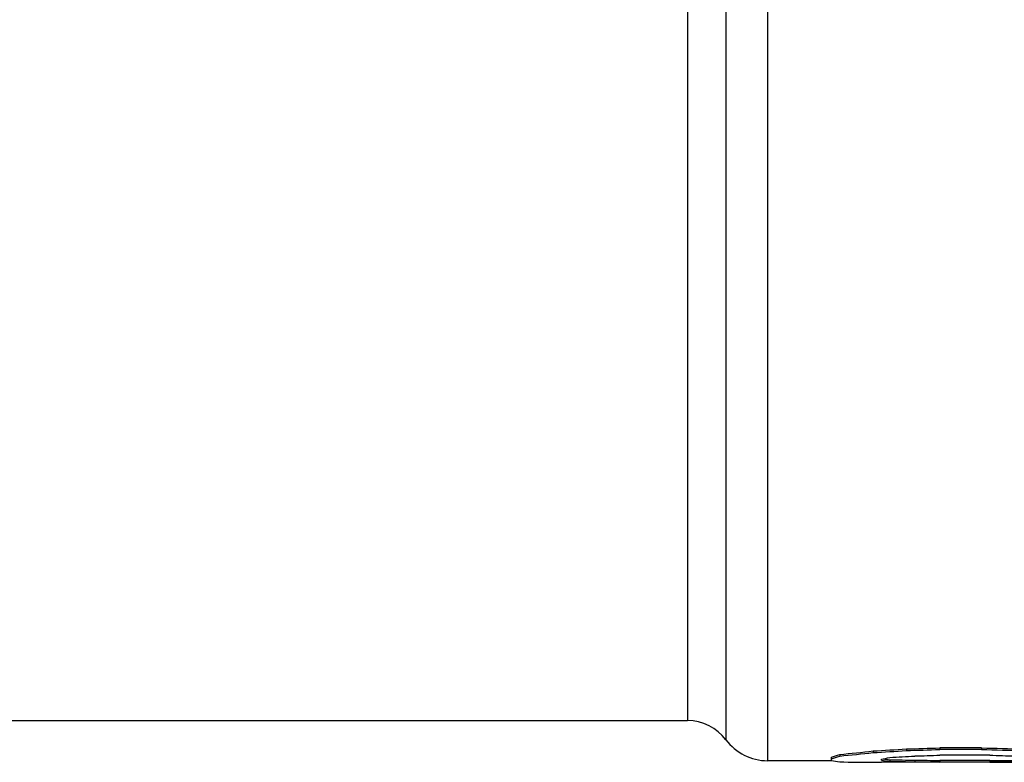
# Model space of a CAD drawing. Header units: millimetres. Extents: x 0 to 297, y 0 to 210.
# Tile 4 of 256: x 142.14 to 146.44, y 85.25 to 88.5. Entities that reach past the tile are written whole.
import ezdxf

# ---------------------------------------------------------------- set-up
doc = ezdxf.new("R2010")
doc.units = ezdxf.units.MM
doc.header["$LTSCALE"] = 16.335
doc.layers.get('0').update_dxf_attribs({"linetype": 'CONTINUOUS'})
doc.layers.add('08_SURFACES', color=7, linetype='CONTINUOUS')
doc.layers.add('AXES_REF', color=7, linetype='CONTINUOUS')

msp = doc.modelspace()

# ---------------------------------------------------------------- linework, layer by layer
at = {"color": 9, "linetype": 'Continuous'}
for p, q in [((145.0558, 89.5671), (145.0558, 85.4355)), ((145.2238, 89.5194), (145.2238, 85.3515)), ((145.4058, 89.4807), (145.4058, 85.2605))]:
    msp.add_line(p, q, dxfattribs=at)
at = {"color": 7, "linetype": 'Continuous'}
msp.add_line((128.2558, 85.4355), (145.0558, 85.4355), dxfattribs=at)
at = {"layer": '08_SURFACES', "color": 7, "linetype": 'Continuous'}
for p, q in [((145.7208, 85.288), (145.7208, 85.2809)), ((145.8666, 85.303), (145.8666, 85.2959)), ((146.0125, 85.3117), (146.0125, 85.3047)), ((146.3406, 85.3164), (146.1583, 85.3164)), ((146.1583, 85.3164), (146.1583, 85.3093)), ((146.3406, 85.3093), (146.1583, 85.3093)), ((146.3771, 85.2844), (146.1583, 85.2844)), ((146.3406, 85.3164), (146.3406, 85.3093)), ((145.6843, 85.2607), (145.6843, 85.2762)), ((145.9031, 85.2626), (145.9031, 85.2668)), ((146.7052, 85.2535), (145.9031, 85.2535)), ((145.9396, 85.2647), (145.9396, 85.2577)), ((146.0489, 85.2625), (146.0489, 85.2555)), ((146.3771, 85.2617), (146.1583, 85.2617)), ((146.1583, 85.2617), (146.1583, 85.2547)), ((146.3771, 85.2547), (146.1583, 85.2547)), ((146.3771, 85.2617), (146.3771, 85.2547))]:
    msp.add_line(p, q, dxfattribs=at)
for centre, major_axis, ratio, start_param, end_param in [((145.5704, 92.1345), (0, 6.874), 0.244792, -3.073833, -3.052099), ((145.5704, 92.1345), (0, 6.881), 0.244792, -3.073902, -3.05219), ((145.1192, 92.1345), (0, 6.874), 0.979167, -3.052099, -3.030322), ((145.1192, 92.1345), (0, 6.881), 0.979167, -3.05219, -3.030436), ((144.3718, 92.1345), (13.4616, 0), 0.510638, -1.459526, -1.448618), ((144.3718, 92.1345), (13.4753, 0), 0.510638, -1.459639, -1.448743), ((145.1466, 92.1345), (10.1065, 0), 0.680851, -1.492254, -1.481393), ((142.7312, 92.1345), (26.9232, 0), 0.255319, -1.448618, -1.443159), ((142.7312, 92.1345), (26.9506, 0), 0.255319, -1.448743, -1.443289), ((144.2442, 92.1345), (20.2129, 0), 0.340425, -1.481393, -1.475959), ((150.6245, 92.1345), (33.654, 0), 0.204255, -1.698434, -1.692975), ((150.6245, 92.1345), (33.6882, 0), 0.204255, -1.698303, -1.69285), ((148.2911, 92.1345), (20.2129, 0), 0.340426, -1.665633, -1.660199), ((145.7618, 92.1345), (0, 6.881), 0.244792, -3.187604, -3.165945), ((145.8849, 92.1345), (0, 6.881), 0.979167, -3.165945, -3.144298), ((145.9031, 92.1345), (13.4753, 0), 0.510638, -1.573502, -1.570796), ((145.7633, 92.1345), (0, 6.881), 0.326389, -3.079324, -3.06305), ((146.0185, 92.1345), (0, 6.881), 0.326389, -3.193021, -3.176772), ((146.0185, 92.1345), (0, 6.874), 0.326389, -3.189529, -3.176808), ((146.295, 92.1345), (10.0962, 0), 0.680851, -1.606012, -1.595174), ((146.295, 92.1345), (10.1065, 0), 0.680851, -1.605976, -1.595149), ((146.5411, 92.1345), (20.1924, 0), 0.340425, -1.595174, -1.589756), ((146.5411, 92.1345), (20.2129, 0), 0.340425, -1.595149, -1.589736), ((147.0151, 92.1345), (33.654, 0), 0.204255, -1.589756, -1.584338), ((147.0151, 92.1345), (33.6882, 0), 0.204255, -1.589736, -1.584325)]:
    msp.add_ellipse(centre, major_axis=major_axis, ratio=ratio, start_param=start_param, end_param=end_param, dxfattribs=at)
at = {"layer": 'AXES_REF', "color": 7, "linetype": 'Continuous'}
msp.add_line((145.6859, 85.2605), (145.4058, 85.2605), dxfattribs=at)
for centre, radius, start, end in [((145.0558, 85.2255), 0.21, 36.8699, 90), ((145.4058, 85.488), 0.2275, 216.8699, 270)]:
    msp.add_arc(centre, radius, start, end, dxfattribs=at)

doc.saveas('drawing.dxf')
